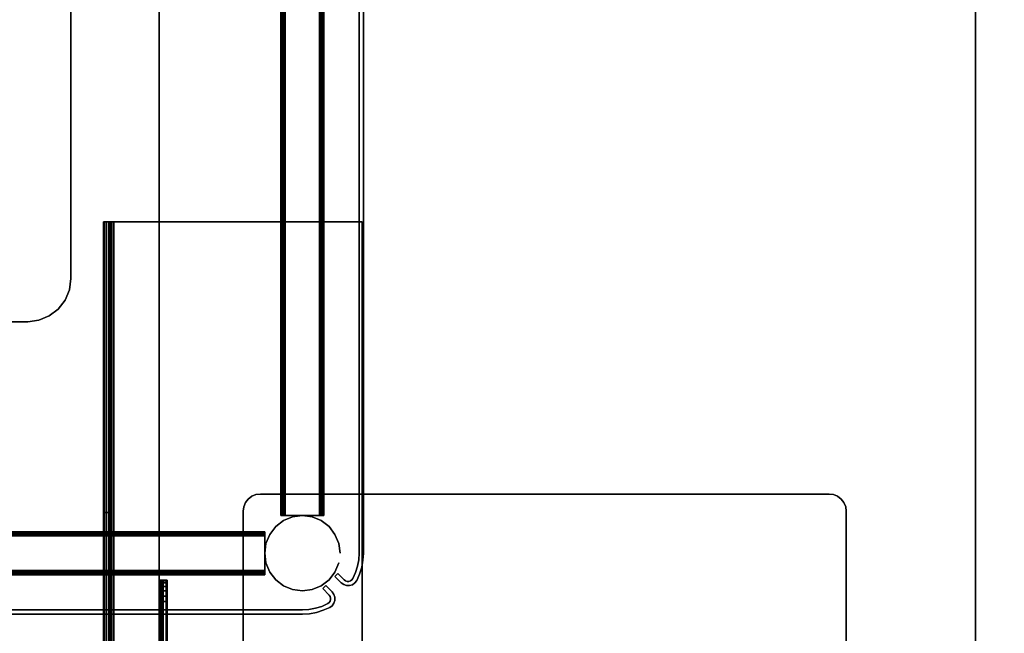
# Model space of a CAD drawing. Header units: inches. Extents: x -36 to 502, y -215 to 67.
# Tile 242 of 256: x 410 to 421, y -56 to -49. Entities that reach past the tile are written whole.
import ezdxf
from ezdxf.enums import TextEntityAlignment as Align

# ---------------------------------------------------------------- set-up
doc = ezdxf.new("R2010")
doc.units = ezdxf.units.IN
doc.header["$MEASUREMENT"] = 0
for name, color, linetype in [('A-FURN-3-TABLE-COLUMN-BASE', 252, 'Continuous'), ('A-FURN-3-TABLE-COLUMN-BASE-CLADDING', 254, 'Continuous'), ('A-FURN-3-TABLE-COLUMN-BASE-PLATE', 252, 'Continuous'), ('A-FURN-3-TABLE-SUPPORT-RAIL', 252, 'Continuous'), ('A-FURN-3-TABLE-SUPPORT-TRAY', 252, 'Continuous'), ('A-FURN-3-TABLE-TOP', 33, 'Continuous'), ('A-FURN-HAWORTH-ATT', 7, 'Continuous')]:
    doc.layers.add(name, color=color, linetype=linetype)
doc.styles.get("Standard").update_dxf_attribs({"font": 'arial.ttf'})

# ---------------------------------------------------------------- blocks, each defined once
blk = doc.blocks.new('TAJC-5600-9-3D-3')
at = {"layer": 'A-FURN-3-TABLE-SUPPORT-RAIL'}
for points, invisible_edges in [([(61.16, -3.38, 27.63), (61.16, -3.38, 27.102), (57.785, -3.38, 27.102), (5.16, -3.38, 27.63)], 4), ([(5.16, -3.38, 27.63), (57.785, -3.38, 27.102), (8.535, -3.38, 27.102), (5.16, -3.38, 27.102)], 3), ([(10.16, -3.38, 25.477), (8.535, -3.38, 27.102), (57.785, -3.38, 27.102), (56.16, -3.38, 25.477)], 10), ([(10.16, -3.38, 25.477), (8.535, -3.38, 27.102), (57.785, -3.38, 27.102), (56.16, -3.38, 25.477)], 10), ([(5.16, -3.44, 27.63), (5.16, -3.44, 27.102), (8.535, -3.44, 27.102), (57.785, -3.44, 27.102)], 12), ([(57.785, -3.44, 27.102), (61.16, -3.44, 27.102), (61.16, -3.44, 27.63), (5.16, -3.44, 27.63)], 8), ([(56.16, -3.44, 25.477), (57.785, -3.44, 27.102), (8.535, -3.44, 27.102), (10.16, -3.44, 25.477)], 10)]:
    blk.add_3dface(points, dxfattribs=dict(at, invisible_edges=invisible_edges))
for points in [[(57.785, -3.38, 27.102), (57.785, -3.44, 27.102), (56.16, -3.44, 25.477), (56.16, -3.38, 25.477)], [(61.16, -3.38, 27.102), (61.16, -3.44, 27.102), (57.785, -3.44, 27.102), (57.785, -3.38, 27.102)], [(61.16, -3.44, 27.102), (61.16, -3.38, 27.102), (61.16, -3.38, 27.63), (61.16, -3.44, 27.63)], [(5.16, -3.5, 27.75), (5.16, -6.38, 27.75), (61.16, -6.38, 27.75), (61.16, -3.5, 27.75)], [(5.16, -6.38, 27.69), (5.16, -3.5, 27.69), (61.16, -3.5, 27.69), (61.16, -6.38, 27.69)], [(61.16, -3.5, 27.69), (61.16, -3.5, 27.75), (61.16, -6.38, 27.75), (61.16, -6.38, 27.69)], [(61.16, -6.38, 27.69), (61.16, -6.38, 27.75), (5.16, -6.38, 27.75), (5.16, -6.38, 27.69)]]:
    blk.add_3dface(points, dxfattribs=at)
at = {"layer": 'A-FURN-HAWORTH-ATT', "flags": 1}
for tag, p in [('HAWMC', (0, 0)), ('HAWPN', (0, -0.167)), ('HAWSN', (0, -0.333))]:
    blk.add_attdef(tag, text='', height=0.1, dxfattribs=at).set_placement(p, align=Align.TOP_CENTER)
at = {"layer": 'A-FURN-3-TABLE-SUPPORT-RAIL'}
mesh = blk.add_polymesh((2, 5), dxfattribs=at)
for k, corner in enumerate([(61.16, -3.5, 27.75), (61.16, -3.454, 27.741), (61.16, -3.415, 27.715), (61.16, -3.389, 27.676), (61.16, -3.38, 27.63), (5.16, -3.5, 27.75), (5.16, -3.454, 27.741), (5.16, -3.415, 27.715), (5.16, -3.389, 27.676), (5.16, -3.38, 27.63)]):
    mesh.set_mesh_vertex(divmod(k, 5), corner)
mesh = blk.add_polymesh((2, 5), dxfattribs=at)
for k, corner in enumerate([(61.16, -3.5, 27.69), (61.16, -3.477, 27.685), (61.16, -3.458, 27.672), (61.16, -3.445, 27.653), (61.16, -3.44, 27.63), (61.16, -3.5, 27.75), (61.16, -3.454, 27.741), (61.16, -3.415, 27.715), (61.16, -3.389, 27.676), (61.16, -3.38, 27.63)]):
    mesh.set_mesh_vertex(divmod(k, 5), corner)
mesh = blk.add_polymesh((2, 5), dxfattribs=at)
for k, corner in enumerate([(5.16, -3.5, 27.69), (5.16, -3.477, 27.685), (5.16, -3.458, 27.672), (5.16, -3.445, 27.653), (5.16, -3.44, 27.63), (61.16, -3.5, 27.69), (61.16, -3.477, 27.685), (61.16, -3.458, 27.672), (61.16, -3.445, 27.653), (61.16, -3.44, 27.63)]):
    mesh.set_mesh_vertex(divmod(k, 5), corner)
blk = doc.blocks.new('TA01-JT12-3D-3')
at = {"layer": 'A-FURN-3-TABLE-SUPPORT-TRAY'}
for points in [[(-7, 4.025, 25.305), (-7, -4.025, 25.305), (7, -4.025, 25.305), (7, 4.025, 25.305)], [(7, 4.025, 25.25), (7, -4.025, 25.25), (-7, -4.025, 25.25), (-7, 4.025, 25.25)], [(-6.75, -4.12, 24.87), (-6.75, -4.065, 24.87), (-6.25, -4.065, 24.87), (-6.25, -4.12, 24.87)], [(-6, -4.025, 25.305), (-6, -4.072, 25.292), (-6, -4.045, 25.245), (-6, -4.025, 25.25)], [(6, -4.025, 25.25), (6, -4.025, 25.305), (-6, -4.025, 25.305), (-6, -4.025, 25.25)], [(-6, -4.072, 25.292), (-6, -4.107, 25.257), (-6, -4.06, 25.23), (-6, -4.045, 25.245)], [(-6, -4.107, 25.257), (-6, -4.12, 25.21), (-6, -4.065, 25.21), (-6, -4.06, 25.23)], [(-6, -4.12, 25.12), (-6, -4.065, 25.12), (-6, -4.065, 25.21), (-6, -4.12, 25.21)]]:
    blk.add_3dface(points, dxfattribs=at)
for points, invisible_edges in [([(-7, -4.065, 25.12), (-7, -4.065, 25.21), (-6, -4.065, 25.21), (-6, -4.065, 25.12)], 8), ([(-6, -4.065, 25.12), (-6.009, -4.065, 25.055), (-6.991, -4.065, 25.055), (-7, -4.065, 25.12)], 10), ([(-6.009, -4.065, 25.055), (-6.033, -4.065, 24.995), (-6.967, -4.065, 24.995), (-6.991, -4.065, 25.055)], 10), ([(-6.033, -4.065, 24.995), (-6.073, -4.065, 24.943), (-6.927, -4.065, 24.943), (-6.967, -4.065, 24.995)], 10), ([(-6.073, -4.065, 24.943), (-6.125, -4.065, 24.903), (-6.875, -4.065, 24.903), (-6.927, -4.065, 24.943)], 10), ([(-6.125, -4.065, 24.903), (-6.185, -4.065, 24.879), (-6.815, -4.065, 24.879), (-6.875, -4.065, 24.903)], 10), ([(-6.185, -4.065, 24.879), (-6.25, -4.065, 24.87), (-6.75, -4.065, 24.87), (-6.815, -4.065, 24.879)], 8), ([(-6, -4.12, 25.12), (-6, -4.12, 25.21), (-7, -4.12, 25.21), (-7, -4.12, 25.12)], 8), ([(-7, -4.12, 25.12), (-6.991, -4.12, 25.055), (-6.009, -4.12, 25.055), (-6, -4.12, 25.12)], 10), ([(-6.991, -4.12, 25.055), (-6.967, -4.12, 24.995), (-6.033, -4.12, 24.995), (-6.009, -4.12, 25.055)], 10), ([(-6.967, -4.12, 24.995), (-6.927, -4.12, 24.943), (-6.073, -4.12, 24.943), (-6.033, -4.12, 24.995)], 10), ([(-6.927, -4.12, 24.943), (-6.875, -4.12, 24.903), (-6.125, -4.12, 24.903), (-6.073, -4.12, 24.943)], 10), ([(-6.875, -4.12, 24.903), (-6.815, -4.12, 24.879), (-6.185, -4.12, 24.879), (-6.125, -4.12, 24.903)], 10), ([(-6.815, -4.12, 24.879), (-6.75, -4.12, 24.87), (-6.25, -4.12, 24.87), (-6.185, -4.12, 24.879)], 8)]:
    blk.add_3dface(points, dxfattribs=dict(at, invisible_edges=invisible_edges))
at = {"layer": 'A-FURN-HAWORTH-ATT', "flags": 1}
for tag, p in [('HAWMC', (0, 0)), ('HAWPN', (0, -0.167)), ('HAWSN', (0, -0.333))]:
    blk.add_attdef(tag, text='', height=0.1, dxfattribs=at).set_placement(p, align=Align.TOP_CENTER)
at = {"layer": 'A-FURN-3-TABLE-SUPPORT-TRAY'}
mesh = blk.add_polymesh((2, 4), dxfattribs=at)
for k, corner in enumerate([(-7, -4.025, 25.305), (-7, -4.072, 25.292), (-7, -4.107, 25.257), (-7, -4.12, 25.21), (-6, -4.025, 25.305), (-6, -4.072, 25.292), (-6, -4.107, 25.257), (-6, -4.12, 25.21)]):
    mesh.set_mesh_vertex(divmod(k, 4), corner)
mesh = blk.add_polymesh((2, 4), dxfattribs=at)
for k, corner in enumerate([(-6, -4.025, 25.25), (-6, -4.045, 25.245), (-6, -4.06, 25.23), (-6, -4.065, 25.21), (-7, -4.025, 25.25), (-7, -4.045, 25.245), (-7, -4.06, 25.23), (-7, -4.065, 25.21)]):
    mesh.set_mesh_vertex(divmod(k, 4), corner)
mesh = blk.add_polymesh((2, 7), dxfattribs=at)
for k, corner in enumerate([(-6, -4.12, 25.12), (-6.009, -4.12, 25.055), (-6.033, -4.12, 24.995), (-6.073, -4.12, 24.943), (-6.125, -4.12, 24.903), (-6.185, -4.12, 24.879), (-6.25, -4.12, 24.87), (-6, -4.065, 25.12), (-6.009, -4.065, 25.055), (-6.033, -4.065, 24.995), (-6.073, -4.065, 24.943), (-6.125, -4.065, 24.903), (-6.185, -4.065, 24.879), (-6.25, -4.065, 24.87)]):
    mesh.set_mesh_vertex(divmod(k, 7), corner)
blk = doc.blocks.new('TACB-1200-4-3D-3')
at = {"layer": 'A-FURN-3-TABLE-COLUMN-BASE'}
for points, invisible_edges in [([(5.1, -5.027, 27.75), (5.058, -5.059, 27.75), (11.941, -5.059, 27.75), (11.9, -5.027, 27.75)], 10), ([(11.9, -5.027, 27.505), (11.941, -5.059, 27.505), (5.058, -5.059, 27.505), (5.1, -5.027, 27.505)], 10), ([(5.148, -5.007, 27.75), (5.1, -5.027, 27.75), (11.9, -5.027, 27.75), (11.852, -5.007, 27.75)], 10), ([(11.852, -5.007, 27.505), (11.9, -5.027, 27.505), (5.1, -5.027, 27.505), (5.148, -5.007, 27.505)], 10), ([(5.2, -5.001, 27.75), (5.148, -5.007, 27.75), (11.852, -5.007, 27.75), (11.8, -5.001, 27.75)], 2), ([(11.8, -5.001, 27.505), (11.852, -5.007, 27.505), (5.148, -5.007, 27.505), (5.2, -5.001, 27.505)], 2), ([(5.027, -5.101, 27.75), (5.007, -5.149, 27.75), (11.993, -5.149, 27.75), (11.973, -5.101, 27.75)], 10), ([(11.973, -5.101, 27.505), (11.993, -5.149, 27.505), (5.007, -5.149, 27.505), (5.027, -5.101, 27.505)], 10), ([(5.058, -5.059, 27.75), (5.027, -5.101, 27.75), (11.973, -5.101, 27.75), (11.941, -5.059, 27.75)], 10), ([(11.941, -5.059, 27.505), (11.973, -5.101, 27.505), (5.027, -5.101, 27.505), (5.058, -5.059, 27.505)], 10), ([(5.007, -5.149, 27.75), (5, -5.201, 27.75), (12, -5.201, 27.75), (11.993, -5.149, 27.75)], 10), ([(11.993, -5.149, 27.505), (12, -5.201, 27.505), (5, -5.201, 27.505), (5.007, -5.149, 27.505)], 10), ([(5, -11.801, 27.505), (5, -5.201, 27.505), (12, -5.201, 27.505), (12, -11.801, 27.505)], 10), ([(12, -11.801, 27.75), (12, -5.201, 27.75), (5, -5.201, 27.75), (5, -11.801, 27.75)], 10), ([(5.497, -5.25, 5.534), (5.499, -5.25, 5.544), (5.441, -5.25, 5.588), (5.437, -5.25, 5.569)], 10), ([(5.497, -5.25, 5.534), (5.437, -5.25, 5.569), (5.437, -5.25, 4.169), (5.497, -5.25, 4.204)], 5), ([(5.437, -5.25, 4.169), (5.441, -5.25, 4.15), (5.499, -5.25, 4.194), (5.497, -5.25, 4.204)], 10), ([(5.497, -5.25, 23.795), (5.499, -5.25, 23.805), (5.441, -5.25, 23.849), (5.437, -5.25, 23.83)], 10), ([(5.497, -5.25, 23.795), (5.437, -5.25, 23.83), (5.437, -5.25, 22.43), (5.497, -5.25, 22.465)], 5), ([(5.437, -5.25, 22.43), (5.441, -5.25, 22.411), (5.499, -5.25, 22.455), (5.497, -5.25, 22.465)], 10), ([(5.499, -5.25, 5.544), (5.505, -5.25, 5.552), (5.452, -5.25, 5.604), (5.441, -5.25, 5.588)], 10), ([(5.441, -5.25, 4.15), (5.452, -5.25, 4.134), (5.505, -5.25, 4.186), (5.499, -5.25, 4.194)], 10), ([(5.499, -5.25, 23.805), (5.504, -5.25, 23.813), (5.451, -5.25, 23.865), (5.441, -5.25, 23.849)], 10), ([(5.441, -5.25, 22.411), (5.451, -5.25, 22.395), (5.504, -5.25, 22.447), (5.499, -5.25, 22.455)], 10), ([(5.504, -5.25, 23.813), (5.512, -5.25, 23.818), (5.468, -5.25, 23.876), (5.451, -5.25, 23.865)], 10), ([(5.451, -5.25, 22.395), (5.468, -5.25, 22.384), (5.512, -5.25, 22.442), (5.504, -5.25, 22.447)], 10), ([(5.505, -5.25, 5.552), (5.513, -5.25, 5.557), (5.468, -5.25, 5.615), (5.452, -5.25, 5.604)], 10), ([(5.452, -5.25, 4.134), (5.468, -5.25, 4.123), (5.513, -5.25, 4.181), (5.505, -5.25, 4.186)], 10), ([(5.513, -5.25, 5.557), (5.522, -5.25, 5.559), (5.487, -5.25, 5.619), (5.468, -5.25, 5.615)], 10), ([(5.468, -5.25, 4.123), (5.487, -5.25, 4.119), (5.522, -5.25, 4.179), (5.513, -5.25, 4.181)], 10), ([(5.512, -5.25, 23.818), (5.522, -5.25, 23.82), (5.487, -5.25, 23.88), (5.468, -5.25, 23.876)], 10), ([(5.468, -5.25, 22.384), (5.487, -5.25, 22.38), (5.522, -5.25, 22.44), (5.512, -5.25, 22.442)], 10), ([(5.852, -5.25, 5.559), (5.887, -5.25, 5.619), (5.487, -5.25, 5.619), (5.522, -5.25, 5.559)], 5), ([(5.522, -5.25, 4.179), (5.487, -5.25, 4.119), (5.887, -5.25, 4.119), (5.852, -5.25, 4.179)], 5), ([(5.852, -5.25, 23.82), (5.887, -5.25, 23.88), (5.487, -5.25, 23.88), (5.522, -5.25, 23.82)], 5), ([(5.522, -5.25, 22.44), (5.487, -5.25, 22.38), (5.887, -5.25, 22.38), (5.852, -5.25, 22.44)], 5), ([(5.852, -5.25, 5.559), (5.862, -5.25, 5.557), (5.906, -5.25, 5.615), (5.887, -5.25, 5.619)], 10), ([(5.862, -5.25, 4.181), (5.852, -5.25, 4.179), (5.887, -5.25, 4.119), (5.906, -5.25, 4.123)], 10), ([(5.852, -5.25, 23.82), (5.861, -5.25, 23.818), (5.906, -5.25, 23.876), (5.887, -5.25, 23.88)], 10), ([(5.861, -5.25, 22.442), (5.852, -5.25, 22.44), (5.887, -5.25, 22.38), (5.906, -5.25, 22.384)], 10), ([(5.861, -5.25, 23.818), (5.869, -5.25, 23.813), (5.922, -5.25, 23.865), (5.906, -5.25, 23.876)], 10), ([(5.869, -5.25, 22.447), (5.861, -5.25, 22.442), (5.906, -5.25, 22.384), (5.922, -5.25, 22.395)], 10), ([(5.862, -5.25, 5.557), (5.87, -5.25, 5.552), (5.923, -5.25, 5.604), (5.906, -5.25, 5.615)], 10), ([(5.87, -5.25, 4.186), (5.862, -5.25, 4.181), (5.906, -5.25, 4.123), (5.923, -5.25, 4.134)], 10), ([(5.869, -5.25, 23.813), (5.875, -5.25, 23.805), (5.933, -5.25, 23.849), (5.922, -5.25, 23.865)], 10), ([(5.875, -5.25, 22.455), (5.869, -5.25, 22.447), (5.922, -5.25, 22.395), (5.933, -5.25, 22.411)], 10), ([(5.87, -5.25, 5.552), (5.875, -5.25, 5.544), (5.933, -5.25, 5.588), (5.923, -5.25, 5.604)], 10), ([(5.875, -5.25, 4.194), (5.87, -5.25, 4.186), (5.923, -5.25, 4.134), (5.933, -5.25, 4.15)], 10), ([(5.875, -5.25, 5.544), (5.877, -5.25, 5.534), (5.937, -5.25, 5.569), (5.933, -5.25, 5.588)], 10), ([(5.877, -5.25, 4.204), (5.875, -5.25, 4.194), (5.933, -5.25, 4.15), (5.937, -5.25, 4.169)], 10), ([(5.875, -5.25, 23.805), (5.877, -5.25, 23.795), (5.937, -5.25, 23.83), (5.933, -5.25, 23.849)], 10), ([(5.877, -5.25, 22.465), (5.875, -5.25, 22.455), (5.933, -5.25, 22.411), (5.937, -5.25, 22.43)], 10), ([(5.877, -5.25, 4.204), (5.937, -5.25, 4.169), (5.937, -5.25, 5.569), (5.877, -5.25, 5.534)], 5), ([(5.877, -5.25, 22.465), (5.937, -5.25, 22.43), (5.937, -5.25, 23.83), (5.877, -5.25, 23.795)], 5), ([(5.25, -5.5, 5.544), (5.25, -5.498, 5.534), (5.25, -5.438, 5.569), (5.25, -5.442, 5.588)], 10), ([(5.25, -5.498, 4.204), (5.25, -5.5, 4.194), (5.25, -5.442, 4.15), (5.25, -5.438, 4.169)], 10), ([(5.25, -5.498, 4.204), (5.25, -5.438, 4.169), (5.25, -5.438, 5.569), (5.25, -5.498, 5.534)], 5), ([(5.25, -5.5, 23.805), (5.25, -5.498, 23.795), (5.25, -5.438, 23.83), (5.25, -5.442, 23.849)], 10), ([(5.25, -5.498, 22.465), (5.25, -5.5, 22.455), (5.25, -5.442, 22.411), (5.25, -5.438, 22.43)], 10), ([(5.25, -5.498, 22.465), (5.25, -5.438, 22.43), (5.25, -5.438, 23.83), (5.25, -5.498, 23.795)], 5), ([(5.25, -5.505, 5.552), (5.25, -5.5, 5.544), (5.25, -5.442, 5.588), (5.25, -5.453, 5.604)], 10), ([(5.25, -5.5, 4.194), (5.25, -5.505, 4.186), (5.25, -5.453, 4.134), (5.25, -5.442, 4.15)], 10), ([(5.25, -5.505, 23.813), (5.25, -5.5, 23.805), (5.25, -5.442, 23.849), (5.25, -5.453, 23.865)], 10), ([(5.25, -5.5, 22.455), (5.25, -5.505, 22.447), (5.25, -5.453, 22.395), (5.25, -5.442, 22.411)], 10), ([(5.25, -5.513, 5.557), (5.25, -5.505, 5.552), (5.25, -5.453, 5.604), (5.25, -5.469, 5.615)], 10), ([(5.25, -5.505, 4.186), (5.25, -5.513, 4.181), (5.25, -5.469, 4.123), (5.25, -5.453, 4.134)], 10), ([(5.25, -5.513, 23.818), (5.25, -5.505, 23.813), (5.25, -5.453, 23.865), (5.25, -5.469, 23.876)], 10), ([(5.25, -5.505, 22.447), (5.25, -5.513, 22.442), (5.25, -5.469, 22.384), (5.25, -5.453, 22.395)], 10), ([(5.25, -5.523, 5.559), (5.25, -5.513, 5.557), (5.25, -5.469, 5.615), (5.25, -5.488, 5.619)], 10), ([(5.25, -5.513, 4.181), (5.25, -5.523, 4.179), (5.25, -5.488, 4.119), (5.25, -5.469, 4.123)], 10), ([(5.25, -5.523, 23.82), (5.25, -5.513, 23.818), (5.25, -5.469, 23.876), (5.25, -5.488, 23.88)], 10), ([(5.25, -5.513, 22.442), (5.25, -5.523, 22.44), (5.25, -5.488, 22.38), (5.25, -5.469, 22.384)], 10), ([(5.25, -5.523, 5.559), (5.25, -5.488, 5.619), (5.25, -5.888, 5.619), (5.25, -5.853, 5.559)], 5), ([(5.25, -5.853, 4.179), (5.25, -5.888, 4.119), (5.25, -5.488, 4.119), (5.25, -5.523, 4.179)], 5), ([(5.25, -5.523, 23.82), (5.25, -5.488, 23.88), (5.25, -5.888, 23.88), (5.25, -5.853, 23.82)], 5), ([(5.25, -5.853, 22.44), (5.25, -5.888, 22.38), (5.25, -5.488, 22.38), (5.25, -5.523, 22.44)], 5), ([(5.25, -5.863, 5.557), (5.25, -5.853, 5.559), (5.25, -5.888, 5.619), (5.25, -5.907, 5.615)], 10), ([(5.25, -5.907, 4.123), (5.25, -5.888, 4.119), (5.25, -5.853, 4.179), (5.25, -5.863, 4.181)], 10), ([(5.25, -5.863, 23.818), (5.25, -5.853, 23.82), (5.25, -5.888, 23.88), (5.25, -5.907, 23.876)], 10), ([(5.25, -5.907, 22.384), (5.25, -5.888, 22.38), (5.25, -5.853, 22.44), (5.25, -5.863, 22.442)], 10), ([(5.25, -5.871, 5.552), (5.25, -5.863, 5.557), (5.25, -5.907, 5.615), (5.25, -5.923, 5.604)], 10), ([(5.25, -5.923, 4.134), (5.25, -5.907, 4.123), (5.25, -5.863, 4.181), (5.25, -5.871, 4.186)], 10), ([(5.25, -5.871, 23.813), (5.25, -5.863, 23.818), (5.25, -5.907, 23.876), (5.25, -5.923, 23.865)], 10), ([(5.25, -5.923, 22.395), (5.25, -5.907, 22.384), (5.25, -5.863, 22.442), (5.25, -5.871, 22.447)], 10), ([(5.25, -5.876, 5.544), (5.25, -5.871, 5.552), (5.25, -5.923, 5.604), (5.25, -5.934, 5.588)], 10), ([(5.25, -5.934, 4.15), (5.25, -5.923, 4.134), (5.25, -5.871, 4.186), (5.25, -5.876, 4.194)], 10), ([(5.25, -5.876, 23.805), (5.25, -5.871, 23.813), (5.25, -5.923, 23.865), (5.25, -5.934, 23.849)], 10), ([(5.25, -5.934, 22.411), (5.25, -5.923, 22.395), (5.25, -5.871, 22.447), (5.25, -5.876, 22.455)], 10), ([(5.25, -5.878, 5.534), (5.25, -5.876, 5.544), (5.25, -5.934, 5.588), (5.25, -5.938, 5.569)], 10), ([(5.25, -5.938, 4.169), (5.25, -5.934, 4.15), (5.25, -5.876, 4.194), (5.25, -5.878, 4.204)], 10), ([(5.25, -5.878, 23.795), (5.25, -5.876, 23.805), (5.25, -5.934, 23.849), (5.25, -5.938, 23.83)], 10), ([(5.25, -5.938, 22.43), (5.25, -5.934, 22.411), (5.25, -5.876, 22.455), (5.25, -5.878, 22.465)], 10), ([(5.25, -5.878, 5.534), (5.25, -5.938, 5.569), (5.25, -5.938, 4.169), (5.25, -5.878, 4.204)], 5), ([(5.25, -5.878, 23.795), (5.25, -5.938, 23.83), (5.25, -5.938, 22.43), (5.25, -5.878, 22.465)], 5)]:
    blk.add_3dface(points, dxfattribs=dict(at, invisible_edges=invisible_edges))
for points in [[(11.8, -5.001, 27.75), (11.8, -5.001, 27.505), (5.2, -5.001, 27.505), (5.2, -5.001, 27.75)], [(5, -5.201, 27.75), (5, -5.201, 27.505), (5, -11.801, 27.505), (5, -11.801, 27.75)], [(12, -11.801, 27.75), (12, -11.801, 27.505), (12, -5.201, 27.505), (12, -5.201, 27.75)]]:
    blk.add_3dface(points, dxfattribs=at)
at = {"layer": 'A-FURN-HAWORTH-ATT', "flags": 1}
for tag, p in [('HAWMC', (0, 0)), ('HAWPN', (0, -0.167)), ('HAWSN', (0, -0.333))]:
    blk.add_attdef(tag, text='', height=0.1, dxfattribs=at).set_placement(p, align=Align.TOP_CENTER)
at = {"layer": 'A-FURN-3-TABLE-COLUMN-BASE'}
mesh = blk.add_polymesh((2, 20), dxfattribs=dict(at, n_close=True))
for k, corner in enumerate([(5.933, -5.25, 4.15), (5.923, -5.25, 4.134), (5.906, -5.25, 4.123), (5.887, -5.25, 4.119), (5.487, -5.25, 4.119), (5.468, -5.25, 4.123), (5.452, -5.25, 4.134), (5.441, -5.25, 4.15), (5.437, -5.25, 4.169), (5.437, -5.25, 5.569), (5.441, -5.25, 5.588), (5.452, -5.25, 5.604), (5.468, -5.25, 5.615), (5.487, -5.25, 5.619), (5.887, -5.25, 5.619), (5.906, -5.25, 5.615), (5.923, -5.25, 5.604), (5.933, -5.25, 5.588), (5.937, -5.25, 5.569), (5.937, -5.25, 4.169), (5.933, 5.25, 4.15), (5.923, 5.25, 4.134), (5.906, 5.25, 4.123), (5.887, 5.25, 4.119), (5.487, 5.25, 4.119), (5.468, 5.25, 4.123), (5.452, 5.25, 4.134), (5.441, 5.25, 4.15), (5.437, 5.25, 4.169), (5.437, 5.25, 5.569), (5.441, 5.25, 5.588), (5.452, 5.25, 5.604), (5.468, 5.25, 5.615), (5.487, 5.25, 5.619), (5.887, 5.25, 5.619), (5.906, 5.25, 5.615), (5.923, 5.25, 5.604), (5.933, 5.25, 5.588), (5.937, 5.25, 5.569), (5.937, 5.25, 4.169)]):
    mesh.set_mesh_vertex(divmod(k, 20), corner)
mesh = blk.add_polymesh((2, 20), dxfattribs=dict(at, n_close=True))
for k, corner in enumerate([(5.933, -5.25, 22.411), (5.922, -5.25, 22.395), (5.906, -5.25, 22.384), (5.887, -5.25, 22.38), (5.487, -5.25, 22.38), (5.468, -5.25, 22.384), (5.451, -5.25, 22.395), (5.441, -5.25, 22.411), (5.437, -5.25, 22.43), (5.437, -5.25, 23.83), (5.441, -5.25, 23.849), (5.451, -5.25, 23.865), (5.468, -5.25, 23.876), (5.487, -5.25, 23.88), (5.887, -5.25, 23.88), (5.906, -5.25, 23.876), (5.922, -5.25, 23.865), (5.933, -5.25, 23.849), (5.937, -5.25, 23.83), (5.937, -5.25, 22.43), (5.933, 5.25, 22.411), (5.922, 5.25, 22.395), (5.906, 5.25, 22.384), (5.887, 5.25, 22.38), (5.487, 5.25, 22.38), (5.468, 5.25, 22.384), (5.451, 5.25, 22.395), (5.441, 5.25, 22.411), (5.437, 5.25, 22.43), (5.437, 5.25, 23.83), (5.441, 5.25, 23.849), (5.451, 5.25, 23.865), (5.468, 5.25, 23.876), (5.487, 5.25, 23.88), (5.887, 5.25, 23.88), (5.906, 5.25, 23.876), (5.922, 5.25, 23.865), (5.933, 5.25, 23.849), (5.937, 5.25, 23.83), (5.937, 5.25, 22.43)]):
    mesh.set_mesh_vertex(divmod(k, 20), corner)
mesh = blk.add_polymesh((2, 7), dxfattribs=at)
for k, corner in enumerate([(5.2, -5.001, 27.505), (5.148, -5.007, 27.505), (5.1, -5.027, 27.505), (5.058, -5.059, 27.505), (5.027, -5.101, 27.505), (5.007, -5.149, 27.505), (5, -5.201, 27.505), (5.2, -5.001, 27.75), (5.148, -5.007, 27.75), (5.1, -5.027, 27.75), (5.058, -5.059, 27.75), (5.027, -5.101, 27.75), (5.007, -5.149, 27.75), (5, -5.201, 27.75)]):
    mesh.set_mesh_vertex(divmod(k, 7), corner)
mesh = blk.add_polymesh((2, 7), dxfattribs=at)
for k, corner in enumerate([(11.8, -5.001, 27.75), (11.852, -5.007, 27.75), (11.9, -5.027, 27.75), (11.941, -5.059, 27.75), (11.973, -5.101, 27.75), (11.993, -5.149, 27.75), (12, -5.201, 27.75), (11.8, -5.001, 27.505), (11.852, -5.007, 27.505), (11.9, -5.027, 27.505), (11.941, -5.059, 27.505), (11.973, -5.101, 27.505), (11.993, -5.149, 27.505), (12, -5.201, 27.505)]):
    mesh.set_mesh_vertex(divmod(k, 7), corner)
mesh = blk.add_polymesh((2, 24), dxfattribs=dict(at, n_close=True))
for k, corner in enumerate([(6.125, -5.688, 0.744), (6.11, -5.575, 0.744), (6.066, -5.469, 0.744), (5.997, -5.379, 0.744), (5.906, -5.309, 0.744), (5.8, -5.265, 0.744), (5.687, -5.25, 0.744), (5.574, -5.265, 0.744), (5.468, -5.309, 0.744), (5.378, -5.379, 0.744), (5.308, -5.469, 0.744), (5.265, -5.575, 0.744), (5.25, -5.688, 0.744), (5.265, -5.801, 0.744), (5.308, -5.907, 0.744), (5.378, -5.997, 0.744), (5.468, -6.067, 0.744), (5.574, -6.111, 0.744), (5.687, -6.125, 0.744), (5.8, -6.111, 0.744), (5.906, -6.067, 0.744), (5.997, -5.997, 0.744), (6.066, -5.907, 0.744), (6.11, -5.801, 0.744), (6.125, -5.688, 27.505), (6.11, -5.575, 27.505), (6.066, -5.469, 27.505), (5.997, -5.379, 27.505), (5.906, -5.309, 27.505), (5.8, -5.265, 27.505), (5.687, -5.25, 27.505), (5.574, -5.265, 27.505), (5.468, -5.309, 27.505), (5.378, -5.379, 27.505), (5.308, -5.469, 27.505), (5.265, -5.575, 27.505), (5.25, -5.688, 27.505), (5.265, -5.801, 27.505), (5.308, -5.907, 27.505), (5.378, -5.997, 27.505), (5.468, -6.067, 27.505), (5.574, -6.111, 27.505), (5.687, -6.125, 27.505), (5.8, -6.111, 27.505), (5.906, -6.067, 27.505), (5.997, -5.997, 27.505), (6.066, -5.907, 27.505), (6.11, -5.801, 27.505)]):
    mesh.set_mesh_vertex(divmod(k, 24), corner)
mesh = blk.add_polymesh((2, 20), dxfattribs=dict(at, n_close=True))
for k, corner in enumerate([(-5.25, -5.934, 22.411), (-5.25, -5.923, 22.395), (-5.25, -5.907, 22.384), (-5.25, -5.888, 22.38), (-5.25, -5.488, 22.38), (-5.25, -5.469, 22.384), (-5.25, -5.453, 22.395), (-5.25, -5.442, 22.411), (-5.25, -5.438, 22.43), (-5.25, -5.438, 23.83), (-5.25, -5.442, 23.849), (-5.25, -5.453, 23.865), (-5.25, -5.469, 23.876), (-5.25, -5.488, 23.88), (-5.25, -5.888, 23.88), (-5.25, -5.907, 23.876), (-5.25, -5.923, 23.865), (-5.25, -5.934, 23.849), (-5.25, -5.938, 23.83), (-5.25, -5.938, 22.43), (5.25, -5.934, 22.411), (5.25, -5.923, 22.395), (5.25, -5.907, 22.384), (5.25, -5.888, 22.38), (5.25, -5.488, 22.38), (5.25, -5.469, 22.384), (5.25, -5.453, 22.395), (5.25, -5.442, 22.411), (5.25, -5.438, 22.43), (5.25, -5.438, 23.83), (5.25, -5.442, 23.849), (5.25, -5.453, 23.865), (5.25, -5.469, 23.876), (5.25, -5.488, 23.88), (5.25, -5.888, 23.88), (5.25, -5.907, 23.876), (5.25, -5.923, 23.865), (5.25, -5.934, 23.849), (5.25, -5.938, 23.83), (5.25, -5.938, 22.43)]):
    mesh.set_mesh_vertex(divmod(k, 20), corner)
mesh = blk.add_polymesh((2, 20), dxfattribs=dict(at, n_close=True))
for k, corner in enumerate([(-5.249, -5.934, 4.15), (-5.249, -5.923, 4.134), (-5.249, -5.907, 4.123), (-5.249, -5.888, 4.119), (-5.249, -5.488, 4.119), (-5.249, -5.469, 4.123), (-5.249, -5.453, 4.134), (-5.249, -5.442, 4.15), (-5.249, -5.438, 4.169), (-5.249, -5.438, 5.569), (-5.249, -5.442, 5.588), (-5.249, -5.453, 5.604), (-5.249, -5.469, 5.615), (-5.249, -5.488, 5.619), (-5.249, -5.888, 5.619), (-5.249, -5.907, 5.615), (-5.249, -5.923, 5.604), (-5.249, -5.934, 5.588), (-5.249, -5.938, 5.569), (-5.249, -5.938, 4.169), (5.25, -5.934, 4.15), (5.25, -5.923, 4.134), (5.25, -5.907, 4.123), (5.25, -5.888, 4.119), (5.25, -5.488, 4.119), (5.25, -5.469, 4.123), (5.25, -5.453, 4.134), (5.25, -5.442, 4.15), (5.25, -5.438, 4.169), (5.25, -5.438, 5.569), (5.25, -5.442, 5.588), (5.25, -5.453, 5.604), (5.25, -5.469, 5.615), (5.25, -5.488, 5.619), (5.25, -5.888, 5.619), (5.25, -5.907, 5.615), (5.25, -5.923, 5.604), (5.25, -5.934, 5.588), (5.25, -5.938, 5.569), (5.25, -5.938, 4.169)]):
    mesh.set_mesh_vertex(divmod(k, 20), corner)
blk = doc.blocks.new('TACC-1200-F4-3D-3')
at = {"layer": 'A-FURN-3-TABLE-COLUMN-BASE-CLADDING'}
for points, invisible_edges in [([(-6.009, -6.189, 0.934), (-6.015, -6.208, 0.934), (-6.064, -6.2, 0.934), (-6.053, -6.167, 0.934)], 10), ([(-6.053, -6.167, 26.184), (-6.064, -6.2, 26.184), (-6.015, -6.208, 26.184), (-6.009, -6.189, 26.184)], 10), ([(-5.997, -6.174, 0.934), (-6.009, -6.189, 0.934), (-6.053, -6.167, 0.934), (-6.033, -6.138, 0.934)], 10), ([(-6.033, -6.138, 26.184), (-6.053, -6.167, 26.184), (-6.009, -6.189, 26.184), (-5.997, -6.174, 26.184)], 10), ([(-5.997, -6.174, 26.184), (-5.923, -6.099, 26.184), (-5.958, -6.064, 26.184), (-6.033, -6.138, 26.184)], 8), ([(5.924, -6.099, 26.184), (5.959, -6.064, 26.184), (6.033, -6.138, 26.184), (5.998, -6.174, 26.184)], 4), ([(6.009, -6.189, 0.934), (5.998, -6.174, 0.934), (6.033, -6.138, 0.934), (6.054, -6.167, 0.934)], 10), ([(6.054, -6.167, 26.184), (6.033, -6.138, 26.184), (5.998, -6.174, 26.184), (6.009, -6.189, 26.184)], 10), ([(6.015, -6.208, 0.934), (6.009, -6.189, 0.934), (6.054, -6.167, 0.934), (6.065, -6.2, 0.934)], 10), ([(6.065, -6.2, 26.184), (6.054, -6.167, 26.184), (6.009, -6.189, 26.184), (6.015, -6.208, 26.184)], 10), ([(-6.015, -6.208, 0.934), (-6.015, -6.227, 0.934), (-6.064, -6.235, 0.934), (-6.064, -6.2, 0.934)], 10), ([(-6.064, -6.2, 26.184), (-6.064, -6.235, 26.184), (-6.015, -6.227, 26.184), (-6.015, -6.208, 26.184)], 10), ([(-6.015, -6.227, 0.934), (-6.009, -6.246, 0.934), (-6.054, -6.268, 0.934), (-6.064, -6.235, 0.934)], 10), ([(-6.064, -6.235, 26.184), (-6.054, -6.268, 26.184), (-6.009, -6.246, 26.184), (-6.015, -6.227, 26.184)], 10), ([(-6.009, -6.246, 0.934), (-5.998, -6.262, 0.934), (-6.033, -6.297, 0.934), (-6.054, -6.268, 0.934)], 10), ([(-6.054, -6.268, 26.184), (-6.033, -6.297, 26.184), (-5.998, -6.262, 26.184), (-6.009, -6.246, 26.184)], 10), ([(-5.998, -6.262, 0.934), (-5.982, -6.273, 0.934), (-6.005, -6.318, 0.934), (-6.033, -6.297, 0.934)], 10), ([(-6.033, -6.297, 26.184), (-6.005, -6.318, 26.184), (-5.982, -6.273, 26.184), (-5.998, -6.262, 26.184)], 10), ([(-5.982, -6.273, 0.934), (-5.912, -6.305, 0.934), (-5.93, -6.351, 0.934), (-6.005, -6.318, 0.934)], 10), ([(-6.005, -6.318, 26.184), (-5.93, -6.351, 26.184), (-5.912, -6.305, 26.184), (-5.982, -6.273, 26.184)], 10), ([(5.913, -6.305, 0.934), (5.983, -6.273, 0.934), (6.006, -6.318, 0.934), (5.93, -6.351, 0.934)], 10), ([(5.93, -6.351, 26.184), (6.006, -6.318, 26.184), (5.983, -6.273, 26.184), (5.913, -6.305, 26.184)], 10), ([(5.983, -6.273, 0.934), (5.998, -6.262, 0.934), (6.034, -6.297, 0.934), (6.006, -6.318, 0.934)], 10), ([(6.006, -6.318, 26.184), (6.034, -6.297, 26.184), (5.998, -6.262, 26.184), (5.983, -6.273, 26.184)], 10), ([(5.998, -6.262, 0.934), (6.009, -6.246, 0.934), (6.054, -6.268, 0.934), (6.034, -6.297, 0.934)], 10), ([(6.034, -6.297, 26.184), (6.054, -6.268, 26.184), (6.009, -6.246, 26.184), (5.998, -6.262, 26.184)], 10), ([(6.009, -6.246, 0.934), (6.015, -6.227, 0.934), (6.065, -6.235, 0.934), (6.054, -6.268, 0.934)], 10), ([(6.054, -6.268, 26.184), (6.065, -6.235, 26.184), (6.015, -6.227, 26.184), (6.009, -6.246, 26.184)], 10), ([(6.015, -6.227, 0.934), (6.015, -6.208, 0.934), (6.065, -6.2, 0.934), (6.065, -6.235, 0.934)], 10), ([(6.065, -6.235, 26.184), (6.065, -6.2, 26.184), (6.015, -6.208, 26.184), (6.015, -6.227, 26.184)], 10), ([(-5.912, -6.305, 0.934), (-5.839, -6.327, 0.934), (-5.851, -6.376, 0.934), (-5.93, -6.351, 0.934)], 10), ([(-5.93, -6.351, 26.184), (-5.851, -6.376, 26.184), (-5.839, -6.327, 26.184), (-5.912, -6.305, 26.184)], 10), ([(-5.839, -6.327, 0.934), (-5.764, -6.341, 0.934), (-5.77, -6.391, 0.934), (-5.851, -6.376, 0.934)], 10), ([(-5.851, -6.376, 26.184), (-5.77, -6.391, 26.184), (-5.764, -6.341, 26.184), (-5.839, -6.327, 26.184)], 10), ([(-5.764, -6.341, 0.934), (-5.687, -6.345, 0.934), (-5.687, -6.395, 0.934), (-5.77, -6.391, 0.934)], 10), ([(-5.77, -6.391, 26.184), (-5.687, -6.395, 26.184), (-5.687, -6.345, 26.184), (-5.764, -6.341, 26.184)], 10), ([(5.688, -6.395, 26.184), (5.688, -6.345, 26.184), (-5.687, -6.345, 26.184), (-5.687, -6.395, 26.184)], 5), ([(-5.687, -6.395, 0.934), (-5.687, -6.345, 0.934), (5.688, -6.345, 0.934), (5.688, -6.395, 0.934)], 5), ([(5.688, -6.345, 0.934), (5.764, -6.341, 0.934), (5.77, -6.391, 0.934), (5.688, -6.395, 0.934)], 10), ([(5.688, -6.395, 26.184), (5.77, -6.391, 26.184), (5.764, -6.341, 26.184), (5.688, -6.345, 26.184)], 10), ([(5.764, -6.341, 0.934), (5.84, -6.327, 0.934), (5.851, -6.376, 0.934), (5.77, -6.391, 0.934)], 10), ([(5.77, -6.391, 26.184), (5.851, -6.376, 26.184), (5.84, -6.327, 26.184), (5.764, -6.341, 26.184)], 10), ([(5.84, -6.327, 0.934), (5.913, -6.305, 0.934), (5.93, -6.351, 0.934), (5.851, -6.376, 0.934)], 10), ([(5.851, -6.376, 26.184), (5.93, -6.351, 26.184), (5.913, -6.305, 26.184), (5.84, -6.327, 26.184)], 10)]:
    blk.add_3dface(points, dxfattribs=dict(at, invisible_edges=invisible_edges))
for points in [[(-6.033, -6.138, 26.184), (-5.958, -6.064, 26.184), (-5.958, -6.064, 0.934), (-6.033, -6.138, 0.934)], [(-5.923, -6.099, 26.184), (-5.997, -6.174, 26.184), (-5.997, -6.174, 0.934), (-5.923, -6.099, 0.934)], [(-5.923, -6.099, 0.934), (-5.958, -6.064, 0.934), (-5.958, -6.064, 26.184), (-5.923, -6.099, 26.184)], [(5.959, -6.064, 0.934), (5.959, -6.064, 26.184), (5.924, -6.099, 26.184), (5.924, -6.099, 0.934)], [(5.998, -6.174, 26.184), (5.998, -6.174, 0.934), (5.924, -6.099, 0.934), (5.924, -6.099, 26.184)], [(5.959, -6.064, 26.184), (5.959, -6.064, 0.934), (6.033, -6.138, 0.934), (6.033, -6.138, 26.184)], [(-5.687, -6.345, 26.184), (5.688, -6.345, 26.184), (5.688, -6.345, 0.934), (-5.687, -6.345, 0.934)], [(-5.687, -6.395, 26.184), (-5.687, -6.395, 0.934), (5.688, -6.395, 0.934), (5.688, -6.395, 26.184)]]:
    blk.add_3dface(points, dxfattribs=at)
at = {"layer": 'A-FURN-HAWORTH-ATT', "flags": 1}
for tag, p in [('HAWMC', (0, 0)), ('HAWPN', (0, -0.167)), ('HAWSN', (0, -0.333))]:
    blk.add_attdef(tag, text='', height=0.1, dxfattribs=at).set_placement(p, align=Align.TOP_CENTER)
at = {"layer": 'A-FURN-3-TABLE-COLUMN-BASE-CLADDING'}
mesh = blk.add_polymesh((2, 7), dxfattribs=at)
for k, corner in enumerate([(-6.033, -6.138, 0.934), (-6.053, -6.167, 0.934), (-6.064, -6.2, 0.934), (-6.064, -6.235, 0.934), (-6.054, -6.268, 0.934), (-6.033, -6.297, 0.934), (-6.005, -6.318, 0.934), (-6.033, -6.138, 26.184), (-6.053, -6.167, 26.184), (-6.064, -6.2, 26.184), (-6.064, -6.235, 26.184), (-6.054, -6.268, 26.184), (-6.033, -6.297, 26.184), (-6.005, -6.318, 26.184)]):
    mesh.set_mesh_vertex(divmod(k, 7), corner)
mesh = blk.add_polymesh((2, 7), dxfattribs=at)
for k, corner in enumerate([(6.006, -6.318, 0.934), (6.034, -6.297, 0.934), (6.054, -6.268, 0.934), (6.065, -6.235, 0.934), (6.065, -6.2, 0.934), (6.054, -6.167, 0.934), (6.033, -6.138, 0.934), (6.006, -6.318, 26.184), (6.034, -6.297, 26.184), (6.054, -6.268, 26.184), (6.065, -6.235, 26.184), (6.065, -6.2, 26.184), (6.054, -6.167, 26.184), (6.033, -6.138, 26.184)]):
    mesh.set_mesh_vertex(divmod(k, 7), corner)
mesh = blk.add_polymesh((2, 7), dxfattribs=at)
for k, corner in enumerate([(-5.997, -6.174, 26.184), (-6.009, -6.189, 26.184), (-6.015, -6.208, 26.184), (-6.015, -6.227, 26.184), (-6.009, -6.246, 26.184), (-5.998, -6.262, 26.184), (-5.982, -6.273, 26.184), (-5.997, -6.174, 0.934), (-6.009, -6.189, 0.934), (-6.015, -6.208, 0.934), (-6.015, -6.227, 0.934), (-6.009, -6.246, 0.934), (-5.998, -6.262, 0.934), (-5.982, -6.273, 0.934)]):
    mesh.set_mesh_vertex(divmod(k, 7), corner)
mesh = blk.add_polymesh((2, 5), dxfattribs=at)
for k, corner in enumerate([(-5.982, -6.273, 26.184), (-5.912, -6.305, 26.184), (-5.839, -6.327, 26.184), (-5.764, -6.341, 26.184), (-5.687, -6.345, 26.184), (-5.982, -6.273, 0.934), (-5.912, -6.305, 0.934), (-5.839, -6.327, 0.934), (-5.764, -6.341, 0.934), (-5.687, -6.345, 0.934)]):
    mesh.set_mesh_vertex(divmod(k, 5), corner)
mesh = blk.add_polymesh((2, 5), dxfattribs=at)
for k, corner in enumerate([(5.688, -6.345, 26.184), (5.764, -6.341, 26.184), (5.84, -6.327, 26.184), (5.913, -6.305, 26.184), (5.983, -6.273, 26.184), (5.688, -6.345, 0.934), (5.764, -6.341, 0.934), (5.84, -6.327, 0.934), (5.913, -6.305, 0.934), (5.983, -6.273, 0.934)]):
    mesh.set_mesh_vertex(divmod(k, 5), corner)
mesh = blk.add_polymesh((2, 7), dxfattribs=at)
for k, corner in enumerate([(5.983, -6.273, 26.184), (5.998, -6.262, 26.184), (6.009, -6.246, 26.184), (6.015, -6.227, 26.184), (6.015, -6.208, 26.184), (6.009, -6.189, 26.184), (5.998, -6.174, 26.184), (5.983, -6.273, 0.934), (5.998, -6.262, 0.934), (6.009, -6.246, 0.934), (6.015, -6.227, 0.934), (6.015, -6.208, 0.934), (6.009, -6.189, 0.934), (5.998, -6.174, 0.934)]):
    mesh.set_mesh_vertex(divmod(k, 7), corner)
mesh = blk.add_polymesh((2, 5), dxfattribs=at)
for k, corner in enumerate([(-6.005, -6.318, 0.934), (-5.93, -6.351, 0.934), (-5.851, -6.376, 0.934), (-5.77, -6.391, 0.934), (-5.687, -6.395, 0.934), (-6.005, -6.318, 26.184), (-5.93, -6.351, 26.184), (-5.851, -6.376, 26.184), (-5.77, -6.391, 26.184), (-5.687, -6.395, 26.184)]):
    mesh.set_mesh_vertex(divmod(k, 5), corner)
mesh = blk.add_polymesh((2, 5), dxfattribs=at)
for k, corner in enumerate([(5.688, -6.395, 0.934), (5.77, -6.391, 0.934), (5.851, -6.376, 0.934), (5.93, -6.351, 0.934), (6.006, -6.318, 0.934), (5.688, -6.395, 26.184), (5.77, -6.391, 26.184), (5.851, -6.376, 26.184), (5.93, -6.351, 26.184), (6.006, -6.318, 26.184)]):
    mesh.set_mesh_vertex(divmod(k, 5), corner)
blk = doc.blocks.new('TAPL-2700-S-3D-3')
at = {"layer": 'A-FURN-3-TABLE-COLUMN-BASE-PLATE'}
for points, invisible_edges in [([(3, -2.5, 0.744), (13.5, -13, 0.744), (13.5, 13, 0.744), (3, 2.5, 0.744)], 5), ([(3, -2.5, 0.369), (3, 2.5, 0.369), (13.5, 13, 0.369), (13.5, -13, 0.369)], 10), ([(13.483, -13.129, 0.744), (13.5, -13, 0.744), (3, -2.5, 0.744), (2.983, -2.629, 0.744)], 10), ([(2.983, -2.629, 0.369), (3, -2.5, 0.369), (13.5, -13, 0.369), (13.483, -13.129, 0.369)], 10), ([(13.433, -13.25, 0.744), (13.483, -13.129, 0.744), (2.983, -2.629, 0.744), (2.933, -2.75, 0.744)], 10), ([(2.933, -2.75, 0.369), (2.983, -2.629, 0.369), (13.483, -13.129, 0.369), (13.433, -13.25, 0.369)], 10), ([(13.25, -13.433, 0.744), (13.354, -13.354, 0.744), (2.854, -2.854, 0.744), (2.75, -2.933, 0.744)], 10), ([(2.75, -2.933, 0.369), (2.854, -2.854, 0.369), (13.354, -13.354, 0.369), (13.25, -13.433, 0.369)], 10), ([(13.354, -13.354, 0.744), (13.433, -13.25, 0.744), (2.933, -2.75, 0.744), (2.854, -2.854, 0.744)], 10), ([(2.854, -2.854, 0.369), (2.933, -2.75, 0.369), (13.433, -13.25, 0.369), (13.354, -13.354, 0.369)], 10), ([(13.129, -13.483, 0.744), (13.25, -13.433, 0.744), (2.75, -2.933, 0.744), (2.629, -2.983, 0.744)], 10), ([(2.629, -2.983, 0.369), (2.75, -2.933, 0.369), (13.25, -13.433, 0.369), (13.129, -13.483, 0.369)], 10), ([(-2.5, -3, 0.744), (-13, -13.5, 0.744), (13, -13.5, 0.744), (2.5, -3, 0.744)], 5), ([(-2.5, -3, 0.369), (2.5, -3, 0.369), (13, -13.5, 0.369), (-13, -13.5, 0.369)], 10), ([(13, -13.5, 0.744), (13.129, -13.483, 0.744), (2.629, -2.983, 0.744), (2.5, -3, 0.744)], 10), ([(2.5, -3, 0.369), (2.629, -2.983, 0.369), (13.129, -13.483, 0.369), (13, -13.5, 0.369)], 10)]:
    blk.add_3dface(points, dxfattribs=dict(at, invisible_edges=invisible_edges))
for points in [[(13.5, -13, 0.744), (13.5, -13, 0.369), (13.5, 13, 0.369), (13.5, 13, 0.744)], [(3, -2.5, 0.744), (3, 2.5, 0.744), (3, 2.5, 0.369), (3, -2.5, 0.369)], [(-2.5, -3, 0.744), (2.5, -3, 0.744), (2.5, -3, 0.369), (-2.5, -3, 0.369)]]:
    blk.add_3dface(points, dxfattribs=at)
at = {"layer": 'A-FURN-HAWORTH-ATT', "flags": 1}
for tag, p in [('HAWMC', (0, 0)), ('HAWPN', (0, -0.167)), ('HAWSN', (0, -0.333))]:
    blk.add_attdef(tag, text='', height=0.1, dxfattribs=at).set_placement(p, align=Align.TOP_CENTER)
at = {"layer": 'A-FURN-3-TABLE-COLUMN-BASE-PLATE'}
mesh = blk.add_polymesh((2, 7), dxfattribs=at)
for k, corner in enumerate([(2.5, -3, 0.744), (2.629, -2.983, 0.744), (2.75, -2.933, 0.744), (2.854, -2.854, 0.744), (2.933, -2.75, 0.744), (2.983, -2.629, 0.744), (3, -2.5, 0.744), (2.5, -3, 0.369), (2.629, -2.983, 0.369), (2.75, -2.933, 0.369), (2.854, -2.854, 0.369), (2.933, -2.75, 0.369), (2.983, -2.629, 0.369), (3, -2.5, 0.369)]):
    mesh.set_mesh_vertex(divmod(k, 7), corner)
blk = doc.blocks.new('TARA-60C6-LJSFBNNN-3D-3')
at = {"layer": 'A-FURN-3-TABLE-TOP'}
for points, invisible_edges in [([(90.5, -27.906, 29), (63.04, -0.118, 29), (63.04, -59.882, 29), (90.5, -32.094, 29)], 5), ([(63.04, -59.882, 27.75), (63.04, -0.118, 27.75), (90.5, -27.906, 27.75), (90.5, -32.094, 27.75)], 10), ([(63.04, -59.882, 29), (125.882, -59.882, 29), (98.5, -32.094, 29), (90.5, -32.094, 29)], 10), ([(125.882, -59.882, 27.75), (63.04, -59.882, 27.75), (90.5, -32.094, 27.75), (98.5, -32.094, 27.75)], 10)]:
    blk.add_3dface(points, dxfattribs=dict(at, invisible_edges=invisible_edges))
at = {"layer": 'A-FURN-HAWORTH-ATT', "flags": 1}
for tag, p in [('HAWMC', (0, 0)), ('HAWPN', (0, -0.167)), ('HAWSN', (0, -0.333))]:
    blk.add_attdef(tag, text='', height=0.1, dxfattribs=at).set_placement(p, align=Align.TOP_CENTER)

msp = doc.modelspace()

# ---------------------------------------------------------------- block references
at = {"rotation": 90.00000000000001}
for name, p in [('TARA-60C6-LJSFBNNN-3D-3', (377.259, -143.832)), ('TA01-JT12-3D-3', (407.259, -49.332)), ('TACC-1200-F4-3D-3', (407.259, -49.332)), ('TAJC-5600-9-3D-3', (407.259, -112.332))]:
    msp.add_blockref(name, p, dxfattribs=at)
for name in ['TAPL-2700-S-3D-3', 'TACB-1200-4-3D-3', 'TACC-1200-F4-3D-3']:
    msp.add_blockref(name, (407.259, -49.332))

doc.saveas('drawing.dxf')
